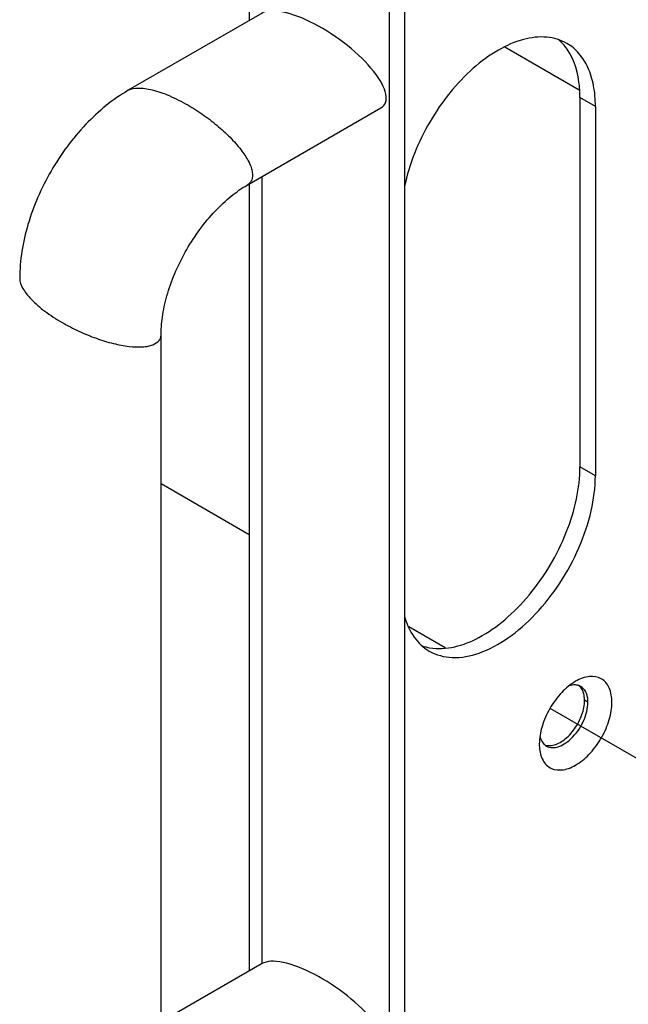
# Model space of a CAD drawing. Header units: inches. Extents: x 0 to 34, y 0 to 22.
# Tile 5 of 42: x 14.9 to 16, y 7.9 to 9.5. Entities that reach past the tile are written whole.
import ezdxf

# ---------------------------------------------------------------- set-up
doc = ezdxf.new("R2010")
doc.units = ezdxf.units.IN
doc.header["$LTSCALE"] = 1.87
doc.header["$MEASUREMENT"] = 0
doc.linetypes.add('CENTER', pattern=[0.6, 0.375, -0.075, 0.075, -0.075])
doc.layers.get('0').update_dxf_attribs({"linetype": 'CONTINUOUS'})
doc.layers.add('02___PRT_ALL_AXES', color=7, linetype='CONTINUOUS')
doc.layers.add('DEFAULT_1', color=7, linetype='CENTER')

msp = doc.modelspace()

# ---------------------------------------------------------------- linework, layer by layer
at = {"color": 7, "linetype": 'CONTINUOUS'}
for p, q in [((15.3079, 10.169), (15.3079, 9.5421)), ((15.5488, 7.2693), (15.5488, 9.9099)), ((15.3301, 9.5549), (15.1004, 9.4223)), ((15.3045, 9.2594), (15.5341, 9.392)), ((15.3298, 9.274), (15.3298, 7.9219)), ((15.3079, 9.2614), (15.3079, 7.9091)), ((15.1569, 9.0039), (15.1569, 9.0039)), ((15.1569, 7.7567), (15.1569, 9.0039)), ((15.8898, 8.371), (15.884, 8.3743)), ((15.3301, 7.9219), (15.1569, 7.822))]:
    msp.add_line(p, q, dxfattribs=at)
at = {"color": 3, "linetype": 'CONTINUOUS'}
msp.add_line((15.5752, 7.2845), (15.5752, 9.9252), dxfattribs=at)
at = {"color": 7, "linetype": 'CONTINUOUS'}
for centre, radius, start, end in [((15.8674, 8.3799), 0.0208, 69.8624, 77.5967), ((15.8676, 8.3807), 0.02, 60.0239, 69.8309), ((15.8384, 8.371), 0.0515, 359.9478, 4.908), ((15.8417, 8.3202), 0.0352, 193.4305, 198.4863), ((15.829, 8.3135), 0.0206, 224.6638, 230.1537), ((15.8286, 8.313), 0.02, 230.16, 239.9664)]:
    msp.add_arc(centre, radius, start, end, dxfattribs=at)
at = {"color": 3, "linetype": 'CONTINUOUS'}
msp.add_arc((15.8845, 8.2989), 0.0782, 179.9698, 183.7193, dxfattribs=at)
at = {"color": 7, "linetype": 'CONTINUOUS'}
for centre, start_param, end_param in [((15.4321, 9.4734), 6.118783, 9.260376), ((15.4321, 7.8405), -0.164402, 2.977191)]:
    msp.add_ellipse(centre, major_axis=(0.1079, -0.0761), ratio=0.35898, start_param=start_param, end_param=end_param, dxfattribs=at)
for points, knots in [([(15.1004, 9.4223), (15.1055, 9.4252), (15.1155, 9.4267), (15.1293, 9.4257), (15.1474, 9.4221), (15.1724, 9.4131), (15.1922, 9.403), (15.2024, 9.3971)], [0, 0, 0, 0, 0.161323, 0.265621, 0.38621, 0.67097, 1, 1, 1, 1]), ([(15.1004, 9.4223), (15.0735, 9.4067), (15.023, 9.3649), (14.9646, 9.2853), (14.9249, 9.1949), (14.9139, 9.1303), (14.9139, 9.0991)], [0, 0, 0, 0, 0.241228, 0.500003, 0.758775, 1, 1, 1, 1]), ([(15.2024, 9.3971), (15.2118, 9.3917), (15.23, 9.38), (15.2553, 9.3605), (15.2774, 9.3399), (15.2952, 9.3194), (15.3061, 9.3025), (15.3115, 9.29), (15.3141, 9.2799), (15.3139, 9.2702), (15.3094, 9.2629), (15.3062, 9.2604), (15.3045, 9.2594)], [0, 0, 0, 0, 0.171564, 0.343102, 0.505596, 0.650708, 0.772008, 0.822581, 0.866447, 0.936761, 0.967871, 1, 1, 1, 1]), ([(15.1569, 9.0039), (15.1569, 9.0149), (15.1591, 9.0385), (15.1708, 9.0882), (15.1983, 9.1503), (15.2384, 9.2052), (15.2755, 9.2402), (15.2949, 9.2539), (15.3044, 9.2594)], [0, 0, 0, 0, 0.108295, 0.231396, 0.49999, 0.768588, 0.891695, 1, 1, 1, 1]), ([(14.9139, 9.0991), (14.9139, 9.0933), (14.9175, 9.0839), (14.9253, 9.0724), (14.9375, 9.0586), (14.9578, 9.0414), (14.9764, 9.0293), (14.9867, 9.0234)], [0, 0, 0, 0, 0.161337, 0.265639, 0.386229, 0.670984, 1, 1, 1, 1]), ([(14.9867, 9.0234), (14.996, 9.018), (15.0153, 9.0081), (15.0448, 8.9959), (15.0737, 8.987), (15.1003, 8.9819), (15.1204, 8.9809), (15.134, 8.9825), (15.144, 8.9852), (15.1523, 8.9903), (15.1564, 8.9978), (15.1569, 9.0019), (15.1569, 9.0039)], [0, 0, 0, 0, 0.171564, 0.343101, 0.505593, 0.650702, 0.772001, 0.822573, 0.866438, 0.936754, 0.967867, 1, 1, 1, 1]), ([(15.8718, 8.4002), (15.8707, 8.4005), (15.8658, 8.4011), (15.8608, 8.4003), (15.8572, 8.3992)], [0, 0, 0, 0, 0.233149, 1, 1, 1, 1]), ([(15.8878, 8.3847), (15.8873, 8.3861), (15.8852, 8.3914), (15.8812, 8.3959), (15.8776, 8.398)], [0, 0, 0, 0, 0.272089, 1, 1, 1, 1]), ([(15.8896, 8.3754), (15.8896, 8.3762), (15.8892, 8.3794), (15.8885, 8.3825), (15.8878, 8.3847)], [0, 0, 0, 0, 0.261726, 1, 1, 1, 1]), ([(15.8185, 8.2957), (15.8215, 8.294), (15.8289, 8.2921), (15.8408, 8.2945), (15.853, 8.3011), (15.869, 8.3153), (15.884, 8.3385), (15.8898, 8.3604), (15.8898, 8.371)], [0, 0, 0, 0, 0.087146, 0.186858, 0.304537, 0.438679, 0.73013, 1, 1, 1, 1]), ([(15.8084, 8.309), (15.8087, 8.308), (15.8101, 8.3044), (15.8123, 8.301), (15.8143, 8.299)], [0, 0, 0, 0, 0.266157, 1, 1, 1, 1])]:
    msp.add_open_spline(points, degree=3, knots=knots, dxfattribs=at)
at = {"color": 3, "linetype": 'CONTINUOUS'}
for points, knots in [([(15.931, 8.371), (15.931, 8.3794), (15.929, 8.395), (15.9141, 8.4137), (15.8906, 8.4172), (15.876, 8.4112), (15.8687, 8.407)], [0, 0, 0, 0, 0.275401, 0.499998, 0.72462, 1, 1, 1, 1]), ([(15.8687, 8.407), (15.8598, 8.4018), (15.8431, 8.3877), (15.8235, 8.361), (15.8102, 8.3307), (15.8063, 8.3092), (15.8063, 8.2989)], [0, 0, 0, 0, 0.237213, 0.499998, 0.762757, 1, 1, 1, 1]), ([(15.8065, 8.2938), (15.807, 8.2859), (15.81, 8.2711), (15.8262, 8.2549), (15.8495, 8.2534), (15.8732, 8.2641), (15.8957, 8.2838), (15.9146, 8.3103), (15.9274, 8.3399), (15.931, 8.361), (15.931, 8.371)], [0, 0, 0, 0, 0.109971, 0.201511, 0.296582, 0.413565, 0.553978, 0.708102, 0.861492, 1, 1, 1, 1])]:
    msp.add_open_spline(points, degree=3, knots=knots, dxfattribs=at)
at = {"layer": '02___PRT_ALL_AXES', "color": 7, "linetype": 'CONTINUOUS'}
for p, q in [((15.9026, 9.3947), (15.8761, 9.41)), ((15.8761, 9.41), (15.8761, 8.7751)), ((15.9026, 8.7599), (15.8761, 8.7751))]:
    msp.add_line(p, q, dxfattribs=at)
at = {"layer": '02___PRT_ALL_AXES', "color": 3, "linetype": 'CONTINUOUS'}
msp.add_line((15.9026, 9.3947), (15.9026, 8.7599), dxfattribs=at)
at = {"layer": '02___PRT_ALL_AXES', "color": 7, "linetype": 'CONTINUOUS'}
for centre, radius, start, end in [((15.7837, 9.4451), 0.0851, 39.8619, 48.8771), ((15.6325, 8.5483), 0.0851, 251.1193, 260.132), ((15.8614, 8.3836), 0.0206, 44.6634, 50.2566), ((15.823, 8.3171), 0.0208, 249.7595, 257.5807)]:
    msp.add_arc(centre, radius, start, end, dxfattribs=at)
at = {"layer": '02___PRT_ALL_AXES', "color": 3, "linetype": 'CONTINUOUS'}
for points, knots in [([(15.8537, 9.5029), (15.8433, 9.5089), (15.8179, 9.5163), (15.7764, 9.5111), (15.7332, 9.4919), (15.6906, 9.4603), (15.651, 9.4183), (15.606, 9.3526), (15.5828, 9.2957), (15.5746, 9.2568)], [0, 0, 0, 0, 0.086923, 0.184048, 0.296695, 0.424985, 0.565477, 0.712637, 1, 1, 1, 1]), ([(15.9026, 9.3947), (15.9026, 9.4067), (15.9008, 9.4295), (15.8915, 9.4607), (15.876, 9.4861), (15.8615, 9.4984), (15.8537, 9.5029)], [0, 0, 0, 0, 0.289772, 0.549064, 0.782222, 1, 1, 1, 1]), ([(15.6174, 8.4589), (15.6292, 8.452), (15.6589, 8.4444), (15.7066, 8.454), (15.7553, 8.4806), (15.8021, 8.522), (15.8434, 8.5748), (15.8758, 8.6349), (15.8969, 8.6972), (15.9026, 8.7397), (15.9026, 8.7599)], [0, 0, 0, 0, 0.086932, 0.186403, 0.303797, 0.437614, 0.582119, 0.729437, 0.871173, 1, 1, 1, 1]), ([(15.5746, 8.519), (15.5781, 8.5063), (15.5883, 8.4827), (15.6071, 8.4648), (15.6174, 8.4589)], [0, 0, 0, 0, 0.527136, 1, 1, 1, 1])]:
    msp.add_open_spline(points, degree=3, knots=knots, dxfattribs=at)
at = {"layer": '02___PRT_ALL_AXES', "color": 7, "linetype": 'CONTINUOUS'}
for points, knots in [([(15.8761, 9.41), (15.8761, 9.4189), (15.8743, 9.4503), (15.8636, 9.4823), (15.849, 9.4996)], [0, 0, 0, 0, 0.283128, 1, 1, 1, 1]), ([(15.6179, 8.4645), (15.6462, 8.4595), (15.6953, 8.474), (15.7493, 8.5125), (15.8053, 8.5699), (15.8476, 8.6416), (15.8715, 8.7184), (15.8761, 8.7568), (15.8761, 8.7751)], [0, 0, 0, 0, 0.195878, 0.31849, 0.453802, 0.738419, 0.875194, 1, 1, 1, 1]), ([(15.8819, 8.388), (15.8816, 8.389), (15.8802, 8.3927), (15.878, 8.396), (15.876, 8.3981)], [0, 0, 0, 0, 0.266157, 1, 1, 1, 1]), ([(15.8293, 8.2969), (15.8364, 8.2983), (15.8509, 8.3063), (15.868, 8.3251), (15.8803, 8.3485), (15.884, 8.366), (15.884, 8.3743)], [0, 0, 0, 0, 0.215593, 0.47683, 0.751249, 1, 1, 1, 1]), ([(15.884, 8.3743), (15.884, 8.3756), (15.8838, 8.3802), (15.883, 8.3848), (15.8819, 8.388)], [0, 0, 0, 0, 0.266201, 1, 1, 1, 1]), ([(15.8185, 8.2968), (15.8193, 8.2967), (15.8229, 8.2961), (15.8266, 8.2964), (15.8293, 8.2969)], [0, 0, 0, 0, 0.237849, 1, 1, 1, 1])]:
    msp.add_open_spline(points, degree=3, knots=knots, dxfattribs=at)
at = {"layer": 'DEFAULT_1', "color": 2, "linetype": 'CENTER'}
for p, q in [((15.8749, 9.4223), (15.7468, 9.4962)), ((15.3079, 8.6587), (15.1569, 8.7459)), ((15.6444, 8.4644), (15.5823, 8.5003)), ((17.0792, 7.636), (15.8249, 8.3602))]:
    msp.add_line(p, q, dxfattribs=at)

doc.saveas('drawing.dxf')
